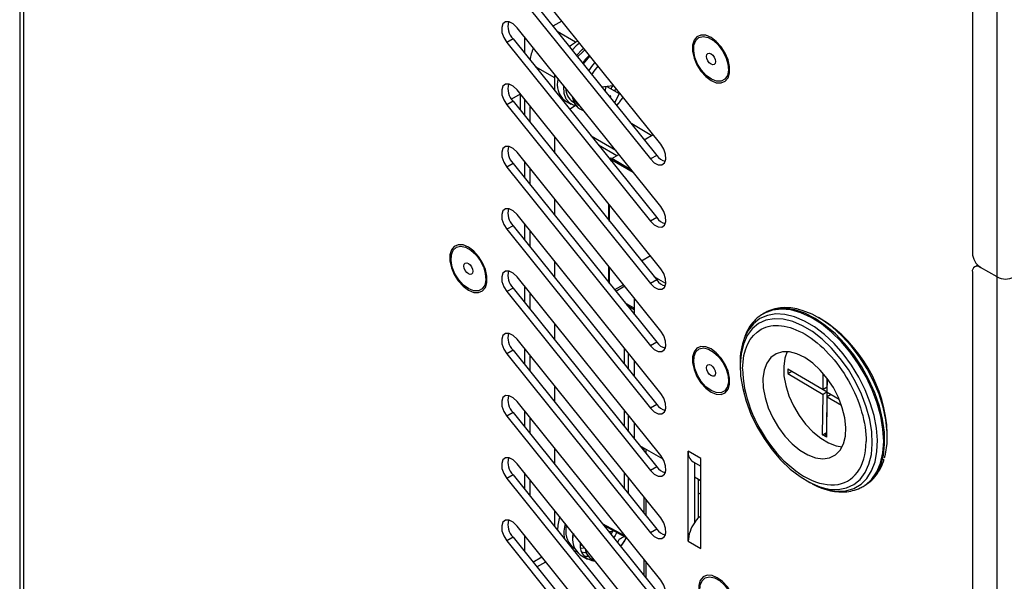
# Model space of a CAD drawing. Header units: millimetres. Extents: x 0 to 423, y 0 to 297.
# Tile 17 of 41: x 334 to 368, y 108 to 127. Entities that reach past the tile are written whole.
import ezdxf

# ---------------------------------------------------------------- set-up
doc = ezdxf.new("R2010")
doc.units = ezdxf.units.MM
doc.layers.add('实线', color=2, linetype='Continuous', lineweight=25)

msp = doc.modelspace()

# ---------------------------------------------------------------- linework, layer by layer
at = {"layer": '实线', "color": 2, "linetype": 'Continuous', "lineweight": 25, "true_color": 0xffff00}
for p, q in [((333.9366, 170.7356), (333.9366, 79.6097)), ((334.0676, 170.553), (334.0676, 79.5474)), ((366.4196, 152.2849), (366.4196, 119.2967)), ((367.2681, 118.4802), (367.2681, 151.4685)), ((355.7976, 123.0059), (350.8986, 129.1002)), ((350.5451, 128.5972), (355.444, 122.5029)), ((350.7572, 128.7196), (355.6562, 122.6253)), ((355.7976, 120.8829), (350.8986, 126.9772)), ((352.4246, 127.2019), (352.119, 127.0255)), ((350.7572, 126.5966), (350.5451, 126.4741)), ((350.7572, 126.5966), (355.6562, 120.5023)), ((351.1461, 126.6693), (351.1461, 126.1128)), ((352.8856, 126.4883), (352.261, 126.8489)), ((350.5451, 126.4741), (355.444, 120.3799)), ((352.8856, 126.4883), (352.9625, 126.5327)), ((352.1785, 125.2636), (351.526, 125.6402)), ((352.1785, 125.2636), (352.1849, 125.3771)), ((352.1785, 124.8285), (352.1785, 125.2636)), ((353.8087, 124.9669), (353.7925, 124.9437)), ((353.9024, 124.807), (353.9346, 124.9764)), ((353.9516, 124.9781), (354.3733, 124.7347)), ((351.0047, 124.7133), (350.7078, 124.5419)), ((355.7976, 118.7599), (350.8986, 124.8542)), ((351.0047, 124.7133), (351.0047, 124.1657)), ((354.0987, 124.6543), (354.0452, 124.6443)), ((354.0716, 124.5965), (354.0987, 124.6543)), ((354.3733, 124.7347), (354.2216, 124.4099)), ((354.3991, 124.7456), (354.3733, 124.7347)), ((350.7572, 124.4736), (350.5451, 124.3511)), ((350.5451, 124.3511), (355.444, 118.2569)), ((350.7572, 124.4736), (355.6562, 118.3793)), ((351.1461, 124.5463), (351.1461, 123.9898)), ((351.3299, 124.3176), (351.3299, 123.7611)), ((352.526, 124.4937), (352.7382, 124.3712)), ((352.6794, 124.2054), (352.88, 124.3212)), ((352.7882, 124.4578), (352.8459, 124.4245)), ((352.8905, 124.4556), (352.9194, 124.4633)), ((354.3673, 124.4145), (354.2876, 124.3278)), ((354.7532, 123.7486), (355.4926, 123.3068)), ((352.1785, 122.7055), (352.1785, 123.262)), ((354.2591, 122.7968), (353.4244, 123.2787)), ((355.2301, 123.1553), (355.5357, 123.3317)), ((354.2927, 122.6141), (353.6693, 122.974)), ((355.7976, 116.6369), (350.8986, 122.7312)), ((354.123, 122.5162), (354.37, 122.6588)), ((355.6562, 122.6253), (355.444, 122.5029)), ((350.7572, 122.3506), (350.5451, 122.2281)), ((350.5451, 122.2281), (355.444, 116.1339)), ((350.7572, 122.3506), (355.6562, 116.2563)), ((351.1461, 122.4233), (351.1461, 121.8668)), ((354.0869, 122.4545), (354.123, 122.4754)), ((354.7978, 122.1267), (354.123, 122.5162)), ((354.123, 122.4754), (354.859, 122.0505)), ((351.3299, 122.1946), (351.3299, 121.6381)), ((352.1785, 120.5825), (352.1785, 121.139)), ((354.0169, 120.975), (354.0169, 120.4185)), ((354.0523, 120.3745), (354.0523, 120.931)), ((355.7976, 114.5139), (350.8986, 120.6082)), ((350.7572, 120.2276), (350.5451, 120.1051)), ((350.7572, 120.2276), (355.6562, 114.1333)), ((351.1461, 120.3003), (351.1461, 119.7438)), ((355.6562, 120.5023), (355.444, 120.3799)), ((350.5451, 120.1051), (355.444, 114.0108)), ((351.3299, 120.0716), (351.3299, 119.5151)), ((355.4458, 119.1975), (355.1403, 119.0211)), ((352.1785, 118.4595), (352.1785, 119.016)), ((354.0169, 118.852), (354.0169, 118.2955)), ((366.6033, 118.8848), (366.5025, 118.8266)), ((354.0523, 118.2515), (354.0523, 118.808)), ((366.4196, 118.6435), (366.4196, 59.5259)), ((367.2681, 118.4802), (366.7024, 118.8068)), ((355.7976, 112.3909), (350.8986, 118.4852)), ((351.1461, 118.1773), (351.1461, 117.6208)), ((354.5269, 118.2176), (354.2214, 118.0412)), ((354.5539, 118.1515), (354.5539, 118.184)), ((355.6562, 118.3793), (355.444, 118.2569)), ((355.9718, 118.2565), (355.5671, 118.4901)), ((367.2681, 59.3627), (367.2681, 118.4802)), ((350.7572, 118.1046), (350.5451, 117.9821)), ((350.5451, 117.9821), (355.444, 111.8878)), ((350.7572, 118.1046), (355.6562, 112.0103)), ((351.3299, 117.9486), (351.3299, 117.3921)), ((354.5718, 118.1618), (354.2662, 117.9854)), ((354.8938, 117.417), (354.5754, 117.6007)), ((354.6367, 117.5246), (354.8938, 117.3761)), ((354.8938, 117.7612), (354.8938, 117.2047)), ((354.8693, 117.2351), (354.8938, 117.221)), ((359.3286, 117.2499), (359.2922, 117.2289)), ((359.3201, 117.2445), (359.2922, 117.2289)), ((352.1785, 116.3365), (352.1785, 116.893)), ((361.2667, 117.0455), (361.1788, 117.0962)), ((355.7976, 110.2679), (350.8986, 116.3622)), ((355.6562, 116.2563), (355.444, 116.1339)), ((350.7572, 115.9816), (350.5451, 115.8591)), ((350.5451, 115.8591), (355.444, 109.7648)), ((350.7572, 115.9816), (355.6562, 109.8873)), ((351.1461, 116.0543), (351.1461, 115.4978)), ((354.5539, 115.5045), (354.5539, 116.061)), ((354.6941, 115.3301), (354.6941, 115.8866)), ((351.3299, 115.8256), (351.3299, 115.2691)), ((354.8938, 115.6382), (354.8938, 115.0817)), ((358.5, 115.5498), (358.5, 115.4483)), ((360.1273, 115.3526), (360.1256, 115.1902)), ((360.1256, 115.1902), (360.2654, 115.271)), ((360.1256, 115.1902), (361.3276, 114.48)), ((360.1273, 115.3526), (361.3293, 114.6423)), ((361.3293, 114.6423), (361.3349, 115.1946)), ((361.4707, 114.724), (361.4737, 115.0208)), ((361.4707, 114.5588), (361.4754, 115.0186)), ((352.1785, 114.2135), (352.1785, 114.77)), ((361.469, 114.5616), (361.3276, 114.48)), ((361.4707, 114.724), (361.3293, 114.6423)), ((361.3309, 114.6433), (361.469, 114.5616)), ((361.4549, 113.1818), (361.469, 114.5616)), ((361.4707, 114.5588), (361.8769, 114.3187)), ((355.7976, 108.1449), (350.8986, 114.2392)), ((361.3134, 113.1001), (361.3276, 114.48)), ((361.4548, 113.0166), (361.469, 114.3964)), ((361.4669, 114.1905), (361.4652, 114.1895)), ((361.6088, 114.4771), (361.469, 114.3964)), ((361.469, 114.3964), (361.9583, 114.1073)), ((350.7572, 113.8586), (350.5451, 113.7361)), ((350.7572, 113.8586), (355.6562, 107.7643)), ((351.1461, 113.9313), (351.1461, 113.3748)), ((354.5539, 113.3815), (354.5539, 113.938)), ((355.6562, 114.1333), (355.444, 114.0108)), ((361.4644, 114.1074), (361.4661, 114.1084)), ((350.5451, 113.7361), (355.444, 107.6418)), ((351.3299, 113.7026), (351.3299, 113.1461)), ((354.6941, 113.2071), (354.6941, 113.7636)), ((354.8938, 113.5152), (354.8938, 112.9587)), ((361.3134, 113.1001), (361.4549, 113.1818)), ((361.4584, 113.3604), (361.4567, 113.3595)), ((363.5205, 113.0399), (363.5205, 113.1414)), ((361.4548, 113.0166), (361.3134, 113.1001)), ((352.1785, 112.0905), (352.1785, 112.647)), ((355.8803, 112.2669), (355.0772, 112.7305)), ((355.219, 112.6486), (355.219, 112.5541)), ((355.2897, 112.6078), (355.2897, 112.4661)), ((357.1565, 112.2981), (356.7322, 112.5431)), ((356.7322, 109.4726), (356.7322, 112.5431)), ((356.898, 112.1768), (357.1565, 112.0275)), ((356.9444, 112.15), (356.9444, 110.105)), ((357.1565, 109.2277), (357.1565, 112.2981)), ((355.7976, 106.0219), (350.8986, 112.1161)), ((351.1461, 111.8083), (351.1461, 111.2518)), ((354.5539, 111.2585), (354.5539, 111.815)), ((355.6562, 112.0103), (355.444, 111.8878)), ((350.7572, 111.7356), (350.5451, 111.6131)), ((350.5451, 111.6131), (355.444, 105.5188)), ((350.7572, 111.7356), (355.6562, 105.6413)), ((351.3299, 111.5796), (351.3299, 111.0231)), ((354.6941, 111.0841), (354.6941, 111.6406)), ((357.1565, 111.5302), (356.9444, 111.6526)), ((357.0858, 110.2823), (357.0858, 111.571)), ((357.1152, 111.554), (357.0858, 111.5371)), ((360.7538, 111.5442), (360.8417, 111.4935)), ((362.6067, 111.2953), (362.6919, 111.3398)), ((362.6919, 111.3398), (362.7283, 111.3608)), ((355.219, 110.9876), (355.219, 110.4311)), ((355.2897, 110.8996), (355.2897, 110.3431)), ((357.1565, 111.1211), (357.0858, 111.0802)), ((352.1785, 109.9675), (352.1785, 110.524)), ((357.1565, 110.2712), (357.1044, 110.3013)), ((355.7976, 103.8989), (350.8986, 109.9931)), ((353.7938, 110.0811), (354.5539, 109.6724)), ((353.8428, 110.0201), (354.576, 109.6258)), ((355.6562, 109.8873), (355.444, 109.7648)), ((350.7572, 109.6126), (350.5451, 109.4901)), ((350.5451, 109.4901), (355.444, 103.3958)), ((350.7572, 109.6126), (355.6562, 103.5183)), ((351.1461, 109.6853), (351.1461, 109.1288)), ((354.3733, 109.547), (354.3181, 109.4288)), ((354.5539, 109.6724), (354.5539, 109.692)), ((356.7322, 109.4726), (357.1565, 109.2277)), ((352.7553, 109.2499), (352.8184, 109.2545)), ((352.7882, 109.2702), (352.8607, 109.2283)), ((352.9149, 109.1292), (352.8856, 109.1123)), ((353.0552, 109.328), (353.1149, 109.3591)), ((351.4376, 108.7662), (351.7431, 108.9426)), ((353.0498, 109.0048), (353.3005, 108.8601)), ((355.219, 108.8646), (355.219, 108.3081)), ((355.2897, 108.7766), (355.2897, 108.2201)), ((351.572, 108.5989), (351.8776, 108.7753))]:
    msp.add_line(p, q, dxfattribs=at)
at = {"layer": '实线', "color": 2, "linetype": 'Continuous', "lineweight": 25, "true_color": 0xffff00, "flags": 128}
for points in [[(350.8986, 126.9772), (350.768, 127.1038), (350.6303, 127.1729), (350.5066, 127.1738), (350.4156, 127.1066), (350.3713, 126.9813), (350.3803, 126.8171), (350.4413, 126.6391), (350.5451, 126.4741)], [(357.5101, 125.1749), (357.6893, 125.1011), (357.8541, 125.0929), (357.991, 125.1509), (358.0889, 125.2703), (358.14, 125.4415), (358.14, 125.6507), (358.0889, 125.8809), (357.991, 126.1134), (357.8541, 126.3294), (357.6893, 126.5114), (357.5101, 126.6447), (357.3308, 126.7184), (357.166, 126.7266), (357.0291, 126.6687), (356.9312, 126.5492), (356.8801, 126.378), (356.8801, 126.1688), (356.9312, 125.9387), (357.0291, 125.7062), (357.166, 125.4902), (357.3308, 125.3082), (357.5101, 125.1749)], [(356.9611, 125.9648), (356.9186, 126.1878), (356.9287, 126.3861), (356.9905, 126.542), (357.0984, 126.6418), (357.2429, 126.6766), (357.4111, 126.6432), (357.5881, 126.5446), (357.7582, 126.3897), (357.9062, 126.1921), (358.0191, 125.9694), (358.0867, 125.7414), (358.1031, 125.5284), (358.0667, 125.3492), (357.981, 125.2199), (357.8533, 125.1518), (357.6952, 125.1512), (357.5206, 125.2179), (357.3451, 125.3461), (357.1842, 125.5244), (357.0523, 125.7369), (356.9611, 125.9648)], [(352.6769, 126.3315), (352.7476, 126.393), (352.8856, 126.4883)], [(353.0288, 126.4502), (352.9071, 126.3532), (352.7695, 126.2163)], [(352.923, 126.0254), (353.1192, 126.2308), (353.1704, 126.2741)], [(352.9609, 125.9782), (353.1218, 126.1483), (353.2112, 126.2234)], [(353.1534, 125.7387), (353.3295, 125.953), (353.3843, 126.008)], [(357.3676, 125.924), (357.3559, 125.9989), (357.3677, 126.0602), (357.4012, 126.0986), (357.4512, 126.1083), (357.5102, 126.0877), (357.5692, 126.04), (357.6192, 125.9725), (357.6525, 125.8955), (357.6642, 125.8206), (357.6524, 125.7593), (357.619, 125.7209), (357.5689, 125.7113), (357.5099, 125.7318), (357.4509, 125.7795), (357.401, 125.847), (357.3676, 125.924)], [(353.3431, 125.5028), (353.4844, 125.6996), (353.5612, 125.788)], [(353.4508, 125.3688), (353.5296, 125.4914), (353.6632, 125.661)], [(350.8986, 124.8542), (350.768, 124.9808), (350.6303, 125.0498), (350.5066, 125.0508), (350.4156, 124.9836), (350.3713, 124.8583), (350.3803, 124.6941), (350.4413, 124.516), (350.5451, 124.3511)], [(352.88, 124.3212), (352.846, 124.3282), (352.6896, 124.4042), (352.5739, 124.5436), (352.5062, 124.7374), (352.4908, 124.9734), (352.492, 124.9951)], [(354.1703, 125.0303), (354.1395, 124.9733), (354.0937, 124.8961)], [(354.2647, 124.9128), (354.2356, 124.8622), (354.214, 124.8267)], [(352.9647, 124.407), (352.9628, 124.4071), (352.9217, 124.4115)], [(350.8986, 122.7312), (350.768, 122.8578), (350.6303, 122.9268), (350.5066, 122.9278), (350.4156, 122.8605), (350.3713, 122.7353), (350.3803, 122.5711), (350.4413, 122.393), (350.5451, 122.2281)], [(355.444, 122.5029), (355.5747, 122.3763), (355.7123, 122.3072), (355.836, 122.3062), (355.927, 122.3735), (355.9713, 122.4987), (355.9623, 122.6629), (355.9013, 122.841), (355.7976, 123.0059)], [(355.444, 120.3799), (355.5747, 120.2532), (355.7123, 120.1842), (355.836, 120.1832), (355.927, 120.2505), (355.9713, 120.3757), (355.9623, 120.5399), (355.9013, 120.718), (355.7976, 120.8829)], [(350.8986, 120.6082), (350.768, 120.7348), (350.6303, 120.8038), (350.5066, 120.8048), (350.4156, 120.7375), (350.3713, 120.6123), (350.3803, 120.4481), (350.4413, 120.27), (350.5451, 120.1051)], [(349.2369, 118.0294), (349.4162, 117.9556), (349.581, 117.9474), (349.7179, 118.0054), (349.8158, 118.1248), (349.8668, 118.296), (349.8668, 118.5052), (349.8158, 118.7354), (349.7179, 118.9679), (349.581, 119.1839), (349.4162, 119.3659), (349.2369, 119.4991), (349.0576, 119.5729), (348.8928, 119.5811), (348.7559, 119.5232), (348.658, 119.4037), (348.607, 119.2325), (348.607, 119.0233), (348.658, 118.7932), (348.7559, 118.5607), (348.8928, 118.3447), (349.0576, 118.1626), (349.2369, 118.0294)], [(348.6879, 118.8193), (348.6455, 119.0423), (348.6556, 119.2406), (348.7173, 119.3965), (348.8252, 119.4963), (348.9697, 119.5311), (349.1379, 119.4977), (349.315, 119.3991), (349.4851, 119.2442), (349.6331, 119.0466), (349.7459, 118.8239), (349.8135, 118.5959), (349.8299, 118.3828), (349.7936, 118.2037), (349.7078, 118.0744), (349.5802, 118.0063), (349.4221, 118.0057), (349.2475, 118.0724), (349.072, 118.2006), (348.9111, 118.3788), (348.7792, 118.5914), (348.6879, 118.8193)], [(349.0944, 118.7785), (349.0828, 118.8534), (349.0945, 118.9147), (349.128, 118.9531), (349.178, 118.9628), (349.237, 118.9422), (349.296, 118.8945), (349.346, 118.827), (349.3794, 118.75), (349.3911, 118.6751), (349.3793, 118.6138), (349.3458, 118.5754), (349.2958, 118.5658), (349.2368, 118.5863), (349.1778, 118.634), (349.1278, 118.7015), (349.0944, 118.7785)], [(350.8986, 118.4852), (350.768, 118.6118), (350.6303, 118.6808), (350.5066, 118.6818), (350.4156, 118.6145), (350.3713, 118.4893), (350.3803, 118.3251), (350.4413, 118.147), (350.5451, 117.9821)], [(355.444, 118.2569), (355.5747, 118.1302), (355.7123, 118.0612), (355.836, 118.0602), (355.927, 118.1275), (355.9713, 118.2527), (355.9623, 118.4169), (355.9013, 118.595), (355.7976, 118.7599)], [(361.3869, 111.2529), (361.4903, 111.2247), (361.8111, 111.1762), (362.1112, 111.1921), (362.3842, 111.2721), (362.6244, 111.4144), (362.8267, 111.6161), (362.9866, 111.8727), (363.1008, 112.179), (363.1668, 112.5282), (363.1834, 112.9131), (363.15, 113.3253), (363.0674, 113.7561), (362.9374, 114.1963), (362.7627, 114.6366), (362.5471, 115.0675), (362.2952, 115.4798), (362.0123, 115.8649), (361.7044, 116.2144), (361.3782, 116.5209), (361.0405, 116.7779), (360.6986, 116.98), (360.3598, 117.1227), (360.0312, 117.2031), (359.72, 117.2194), (359.4326, 117.1713), (359.1753, 117.0599), (358.9535, 116.8875), (358.7719, 116.6577), (358.6493, 116.4138)], [(363.3961, 112.8767), (363.373, 113.2945), (363.2991, 113.7334), (363.1761, 114.184), (363.0065, 114.6367), (362.794, 115.082), (362.543, 115.5102), (362.259, 115.9123), (361.948, 116.2798), (361.6167, 116.6047), (361.272, 116.8801), (360.9213, 117.1002), (360.5722, 117.2603), (360.232, 117.357), (359.908, 117.3882), (359.6071, 117.3532), (359.3357, 117.2528), (359.3201, 117.2445)], [(361.0568, 117.0651), (360.7064, 117.2425), (360.363, 117.3573), (360.0337, 117.4071), (359.7256, 117.3907), (359.4453, 117.3086), (359.3286, 117.2499)], [(363.4191, 112.3114), (363.4559, 112.4468), (363.5112, 112.8045), (363.5167, 113.1961), (363.4723, 113.6132), (363.3791, 114.0469), (363.239, 114.488), (363.0549, 114.927), (362.8309, 115.3546), (362.5716, 115.7616), (362.2827, 116.1395), (361.9702, 116.4802), (361.6408, 116.7763), (361.3016, 117.0216), (360.9597, 117.2109), (360.6226, 117.3401), (360.4927, 117.3738)], [(361.3496, 111.2927), (361.5389, 111.2538), (361.8451, 111.2394), (362.1269, 111.2899), (362.3781, 111.4042), (362.5929, 111.5798), (362.7667, 111.8128), (362.8956, 112.0979), (362.9766, 112.4288), (363.0079, 112.798), (362.989, 113.1974), (362.9201, 113.618), (362.8028, 114.0504), (362.6397, 114.485), (362.4345, 114.912), (362.1918, 115.322), (361.917, 115.7057), (361.6162, 116.0545), (361.2962, 116.3608), (360.964, 116.6176), (360.6271, 116.8193), (360.2931, 116.9612), (359.9694, 117.0403), (359.6632, 117.0547), (359.3814, 117.0042), (359.1303, 116.8898), (358.9154, 116.7142), (358.7416, 116.4813), (358.6128, 116.1962), (358.5317, 115.8653), (358.5004, 115.4961), (358.5004, 115.4961)], [(362.7671, 111.3843), (362.9671, 111.5443), (363.1534, 111.7802), (363.2945, 112.0699), (363.3873, 112.4072), (363.4298, 112.785), (363.4211, 113.1952), (363.3614, 113.629), (363.252, 114.0773), (363.0952, 114.5304), (362.8944, 114.9788), (362.6538, 115.4128), (362.3785, 115.8231), (362.0745, 116.2012), (361.7482, 116.5388), (361.4065, 116.8288), (361.0568, 117.0651)], [(350.8986, 116.3622), (350.768, 116.4888), (350.6303, 116.5578), (350.5066, 116.5588), (350.4156, 116.4915), (350.3713, 116.3663), (350.3803, 116.2021), (350.4413, 116.024), (350.5451, 115.8591)], [(355.444, 116.1339), (355.5747, 116.0072), (355.7123, 115.9382), (355.836, 115.9372), (355.927, 116.0045), (355.9713, 116.1297), (355.9623, 116.2939), (355.9013, 116.472), (355.7976, 116.6369)], [(357.5101, 114.5598), (357.6893, 114.4861), (357.8541, 114.4779), (357.991, 114.5358), (358.0889, 114.6553), (358.14, 114.8265), (358.14, 115.0357), (358.0889, 115.2658), (357.991, 115.4983), (357.8541, 115.7143), (357.6893, 115.8963), (357.5101, 116.0296), (357.3308, 116.1034), (357.166, 116.1116), (357.0291, 116.0536), (356.9312, 115.9342), (356.8801, 115.763), (356.8801, 115.5538), (356.9312, 115.3236), (357.0291, 115.0911), (357.166, 114.8751), (357.3308, 114.6931), (357.5101, 114.5598)], [(356.9575, 115.3622), (356.9178, 115.5843), (356.9308, 115.7808), (356.9952, 115.934), (357.1054, 116.0304), (357.2515, 116.0615), (357.4206, 116.0244), (357.5977, 115.9225), (357.767, 115.7648), (357.9134, 115.5654), (358.024, 115.3419), (358.0889, 115.1142), (358.1024, 114.9025), (358.0633, 114.7257), (357.975, 114.5995), (357.8454, 114.535), (357.686, 114.5381), (357.5109, 114.6083), (357.3358, 114.7396), (357.1762, 114.9202), (357.0462, 115.134), (356.9575, 115.3622)], [(360.7087, 115.7345), (360.4408, 115.8633), (360.1819, 115.9288), (359.9415, 115.9286), (359.7283, 115.8627), (359.5498, 115.7335), (359.4126, 115.5456), (359.3217, 115.3059), (359.2803, 115.0231), (359.2899, 114.7072), (359.3502, 114.3699), (359.459, 114.0232), (359.6124, 113.6796), (359.8048, 113.3517), (360.0292, 113.0512), (360.2776, 112.789), (360.541, 112.5746), (360.8099, 112.4157), (361.0744, 112.3182), (361.3252, 112.2854), (361.5531, 112.3186), (361.7498, 112.4166), (361.9084, 112.5758), (362.0229, 112.7906), (362.0894, 113.053), (362.1053, 113.3538), (362.0702, 113.6818), (361.9853, 114.0254), (361.8536, 114.3721), (361.68, 114.7094), (361.4706, 115.0251), (361.2331, 115.3077), (360.976, 115.547), (360.7087, 115.7345)], [(360.1102, 115.9355), (360.0288, 115.7141), (359.9874, 115.4313), (359.997, 115.1154), (360.0573, 114.7781), (360.1661, 114.4314), (360.3195, 114.0878), (360.5119, 113.7599), (360.7363, 113.4594), (360.9847, 113.1972), (361.2481, 112.9828), (361.517, 112.824), (361.7815, 112.7264), (361.9809, 112.695)], [(357.3666, 115.3122), (357.3559, 115.3868), (357.3687, 115.4473), (357.4029, 115.4846), (357.4535, 115.493), (357.5127, 115.4712), (357.5715, 115.4225), (357.6209, 115.3544), (357.6535, 115.2772), (357.6642, 115.2027), (357.6514, 115.1422), (357.6172, 115.1049), (357.5666, 115.0965), (357.5074, 115.1183), (357.4486, 115.1669), (357.3992, 115.235), (357.3666, 115.3122)], [(358.5004, 115.4961), (358.5194, 115.0967), (358.5883, 114.6761), (358.7056, 114.2437), (358.8686, 113.8091), (359.0738, 113.382), (359.3165, 112.9721), (359.5913, 112.5884), (359.8921, 112.2395), (360.2122, 111.9333), (360.5443, 111.6764), (360.8812, 111.4748), (361.2152, 111.3329), (361.3496, 111.2927)], [(355.444, 114.0108), (355.5747, 113.8842), (355.7123, 113.8152), (355.836, 113.8142), (355.927, 113.8815), (355.9713, 114.0067), (355.9623, 114.1709), (355.9013, 114.349), (355.7976, 114.5139)], [(350.8986, 114.2392), (350.768, 114.3658), (350.6303, 114.4348), (350.5066, 114.4358), (350.4156, 114.3685), (350.3713, 114.2433), (350.3803, 114.0791), (350.4413, 113.901), (350.5451, 113.7361)], [(362.6919, 111.3398), (362.7711, 111.39), (362.9876, 111.5841), (363.1616, 111.8357), (363.2893, 112.1394), (363.368, 112.489), (363.3961, 112.8767)], [(350.8986, 112.1161), (350.768, 112.2428), (350.6303, 112.3118), (350.5066, 112.3128), (350.4156, 112.2455), (350.3713, 112.1203), (350.3803, 111.9561), (350.4413, 111.778), (350.5451, 111.6131)], [(355.444, 111.8878), (355.5747, 111.7612), (355.7123, 111.6922), (355.836, 111.6912), (355.927, 111.7585), (355.9713, 111.8837), (355.9623, 112.0479), (355.9013, 112.226), (355.7976, 112.3909)], [(360.8417, 111.4935), (361.1557, 111.3366), (361.3869, 111.2529)], [(362.7283, 111.3608), (362.7394, 111.3673), (362.7671, 111.3843)], [(350.8986, 109.9931), (350.768, 110.1198), (350.6303, 110.1888), (350.5066, 110.1898), (350.4156, 110.1225), (350.3713, 109.9973), (350.3803, 109.8331), (350.4413, 109.655), (350.5451, 109.4901)], [(355.444, 109.7648), (355.5747, 109.6382), (355.7123, 109.5692), (355.836, 109.5682), (355.927, 109.6355), (355.9713, 109.7607), (355.9623, 109.9249), (355.9013, 110.103), (355.7976, 110.2679)], [(354.1785, 109.8587), (354.1395, 109.7856), (354.0935, 109.7082)], [(352.8019, 109.5865), (352.8009, 109.617), (352.8061, 109.7433)], [(354.2931, 109.778), (354.2356, 109.6746), (354.1853, 109.5941)], [(354.6109, 109.5893), (354.5563, 109.4911), (354.4242, 109.2968)], [(354.5539, 109.6724), (354.5691, 109.6654), (354.5775, 109.6626)], [(352.9155, 109.1292), (352.846, 109.1405), (352.8426, 109.1414)], [(353.1967, 109.258), (353.1519, 109.2433), (353.069, 109.2247)], [(353.2589, 109.0807), (353.2032, 109.0806), (353.1056, 109.0979)], [(353.3339, 108.9524), (353.248, 108.9491), (353.1884, 108.9554)], [(355.444, 107.6418), (355.5747, 107.5152), (355.7123, 107.4462), (355.836, 107.4452), (355.927, 107.5125), (355.9713, 107.6377), (355.9623, 107.8019), (355.9013, 107.98), (355.7976, 108.1449)], [(357.7222, 106.7619), (357.9015, 106.6882), (358.0662, 106.6799), (358.2031, 106.7379), (358.3011, 106.8573), (358.3521, 107.0286), (358.3521, 107.2377), (358.3011, 107.4679), (358.2031, 107.7004), (358.0662, 107.9164), (357.9015, 108.0984), (357.7222, 108.2317), (357.5429, 108.3054), (357.3781, 108.3136), (357.2412, 108.2557), (357.1433, 108.1363), (357.0923, 107.965), (357.0923, 107.7558), (357.1433, 107.5257), (357.2412, 107.2932), (357.3781, 107.0772), (357.5429, 106.8952), (357.7222, 106.7619)], [(357.1733, 107.5515), (357.1308, 107.7745), (357.1408, 107.9729), (357.2025, 108.1289), (357.3103, 108.2288), (357.4548, 108.2636), (357.623, 108.2303), (357.8, 108.1318), (357.9701, 107.9769), (358.1182, 107.7794), (358.2311, 107.5567), (358.2988, 107.3287), (358.3152, 107.1156), (358.279, 106.9364), (358.1932, 106.807), (358.0657, 106.7389), (357.9076, 106.7381), (357.733, 106.8048), (357.5575, 106.9329), (357.3966, 107.1111), (357.2646, 107.3236), (357.1733, 107.5515)]]:
    msp.add_lwpolyline(points, dxfattribs=at)
at = {"layer": '实线', "color": 2, "linetype": 'Continuous', "lineweight": 25, "true_color": 0xffff00}
for centre, radius, start, end in [((351.2235, 127.0333), 0.6388, 166.81005, 223.11671), ((352.777, 125.6897), 1.4516, 155.72057, 172.66614), ((352.9508, 125.036), 0.6888, 162.59922, 231.92778), ((351.2235, 124.9102), 0.6388, 166.81005, 223.11671), ((353.0908, 124.8921), 0.5294, 178.25021, 235.12713), ((353.6846, 127.4629), 2.4992, 272.07546, 281.1137), ((353.3006, 124.6189), 0.4897, 182.47329, 255.11585), ((353.2412, 124.6781), 0.4171, 196.29581, 241.29333), ((351.2235, 122.7872), 0.6388, 166.81005, 223.11671), ((356.0583, 122.8976), 0.4856, 214.10509, 257.51064), ((354.0807, 122.4607), 0.0698, 52.64491, 128.00313), ((354.0944, 122.4374), 0.0475, 53.01987, 122.99942), ((351.2235, 120.6642), 0.6388, 166.81005, 223.11671), ((356.0583, 120.7746), 0.4856, 214.10509, 257.51064), ((367.0337, 119.3246), 0.6147, 182.60548, 237.39452), ((351.2235, 118.5412), 0.6388, 166.81005, 223.11671), ((366.592, 118.6714), 0.1747, 50.79671, 189.21404), ((356.0583, 118.6516), 0.4856, 214.10509, 257.51064), ((367.551, 119.0261), 0.6148, 242.60967, 297.39033), ((358.6511, 112.933), 4.8738, 2.45073, 57.54389), ((351.2235, 116.4182), 0.6388, 166.81005, 223.11671), ((356.0583, 116.5286), 0.4856, 214.10509, 257.51064), ((360.8172, 115.5942), 2.3176, 159.29054, 181.09911), ((351.2235, 114.2952), 0.6388, 166.81005, 223.11671), ((356.0583, 114.4056), 0.4856, 214.10509, 257.51064), ((357.1232, 112.4993), 0.3934, 173.61687, 235.07095), ((351.2235, 112.1722), 0.6388, 166.81005, 223.11671), ((356.0583, 112.2826), 0.4856, 214.10509, 257.51064), ((351.2235, 110.0492), 0.6388, 166.81005, 223.11671), ((353.7393, 109.8396), 1.4618, 161.4016, 179.81687), ((358.011, 109.3987), 1.2793, 135.12457, 146.48819), ((353.7973, 109.7414), 1.3058, 165.00309, 187.85805), ((353.2899, 109.8069), 0.7347, 163.37075, 226.92941), ((353.7321, 111.9841), 2.2044, 277.5258, 281.3621), ((356.0583, 110.1596), 0.4856, 214.10509, 257.51064), ((357.922, 109.4253), 1.1907, 145.18974, 177.72276), ((353.4764, 109.5447), 0.6881, 164.13875, 231.68272), ((354.0385, 110.3915), 0.9084, 291.62736, 304.00793), ((354.6053, 109.6682), 0.0516, 175.30865, 234.17806), ((354.5942, 109.6633), 0.0416, 242.63234, 289.93665), ((353.5711, 109.3339), 0.5287, 168.78412, 268.80502), ((353.6764, 109.2601), 0.4592, 183.67439, 253.91475)]:
    msp.add_arc(centre, radius, start, end, dxfattribs=at)
for points, knots in [([(353.3622, 126.0355), (353.3444, 126.0199), (353.2916, 125.9739), (353.2119, 125.8852), (353.1546, 125.8084), (353.127, 125.7715)], [0, 0, 0, 0, 0.2093977, 0.6204716, 1, 1, 1, 1]), ([(352.786, 124.6293), (352.7874, 124.6152), (352.7941, 124.5463), (352.8338, 124.4378), (352.8965, 124.3188), (352.9583, 124.2669), (352.9836, 124.2457)], [0, 0, 0, 0, 0.0852713, 0.4184046, 0.7619829, 1, 1, 1, 1]), ([(354.2835, 124.3329), (354.3347, 124.3816), (354.4216, 124.4644), (354.4829, 124.5674), (354.5082, 124.6099)], [0, 0, 0, 0, 0.58770521, 1, 1, 1, 1]), ([(359.3278, 117.2424), (359.2654, 117.2075), (359.1144, 117.123), (358.924, 116.9297), (358.7601, 116.6994), (358.6891, 116.5274), (358.6567, 116.4488)], [0, 0, 0, 0, 0.2068542, 0.5010022, 0.7718439, 1, 1, 1, 1]), ([(360.5065, 117.376), (360.5061, 117.3761), (360.4116, 117.4064), (360.2244, 117.4302), (359.9472, 117.4414), (359.6778, 117.3979), (359.4548, 117.3263), (359.336, 117.2481), (359.2931, 117.2198)], [0, 0, 0, 0, 0.0009981, 0.2145805, 0.4303169, 0.6491226, 0.8733709, 1, 1, 1, 1]), ([(358.588, 115.3544), (358.5946, 115.995), (358.8226, 116.4784), (359.621, 116.918), (360.1588, 116.8562), (361.2748, 116.1968), (361.8074, 115.626), (362.5873, 114.2538), (362.8026, 113.5085), (362.7961, 112.8679)], [0, 0, 0, 0, 0.25, 0.25, 0.5, 0.5, 0.75, 0.75, 1, 1, 1, 1]), ([(358.588, 115.3544), (358.5792, 114.4917), (358.9721, 113.4571), (360.265, 111.8251), (361.0672, 111.351), (362.3779, 111.4446), (362.7872, 112.0051), (362.7961, 112.8679)], [0, 0, 0, 0, 0.3333333, 0.3333333, 0.6666667, 0.6666667, 1, 1, 1, 1]), ([(361.4378, 113.1719), (361.4294, 113.1562), (361.4092, 113.118), (361.3967, 113.0785), (361.3894, 113.0553)], [0, 0, 0, 0, 0.4127901, 1, 1, 1, 1]), ([(362.7701, 111.3948), (362.8057, 111.4152), (362.9293, 111.4864), (363.0973, 111.6598), (363.2655, 111.9068), (363.3662, 112.1112), (363.4002, 112.2418), (363.4073, 112.2693)], [0, 0, 0, 0, 0.1154164, 0.4005746, 0.6631388, 0.9290758, 1, 1, 1, 1]), ([(360.9589, 111.4291), (361.0512, 111.3832), (361.2027, 111.308), (361.3538, 111.2635), (361.4129, 111.2462)], [0, 0, 0, 0, 0.6096216, 1, 1, 1, 1]), ([(361.4129, 111.2462), (361.447, 111.2347), (361.5754, 111.1914), (361.7962, 111.1581), (362.0734, 111.1485), (362.3422, 111.1926), (362.5424, 111.2532), (362.6408, 111.3162), (362.6627, 111.3303)], [0, 0, 0, 0, 0.076456, 0.2870884, 0.4998451, 0.7156287, 0.9367797, 1, 1, 1, 1]), ([(354.4253, 109.2954), (354.4262, 109.2964), (354.5027, 109.3773), (354.567, 109.4765), (354.6098, 109.5812), (354.6109, 109.584)], [0, 0, 0, 0, 0.01133263, 0.97320356, 1, 1, 1, 1])]:
    msp.add_open_spline(points, degree=3, knots=knots, dxfattribs=at)

doc.saveas('drawing.dxf')
